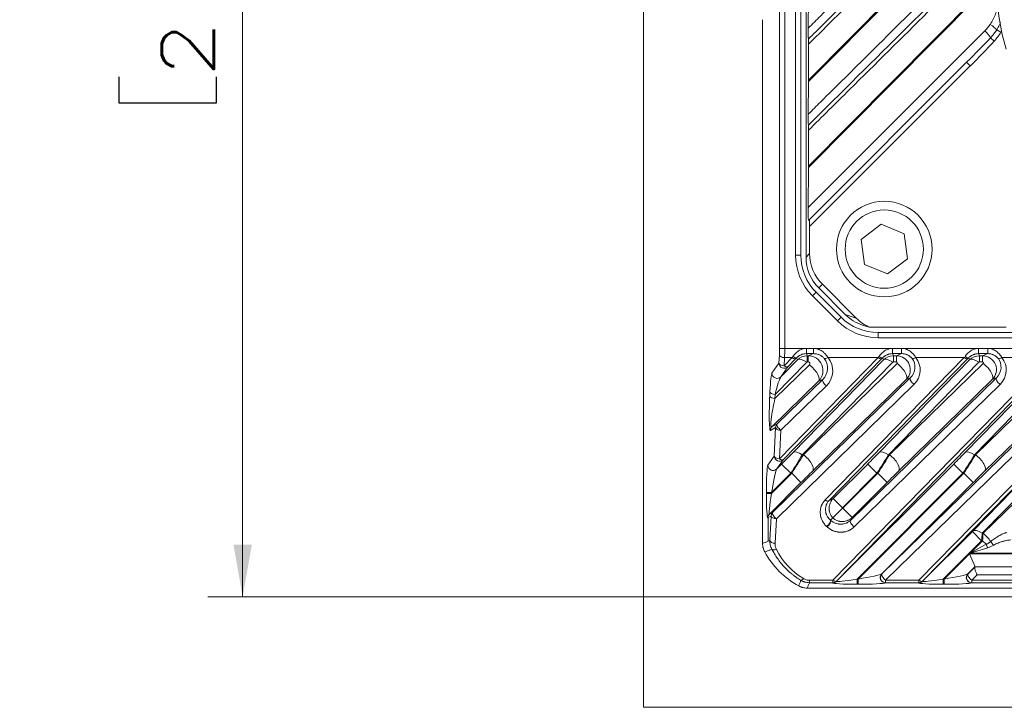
# Model space of a CAD drawing. Header units: millimetres. Extents: x 4 to 837, y 5 to 589.
# Tile 106 of 164: x 596 to 653, y 242 to 281. Entities that reach past the tile are written whole.
import ezdxf

# ---------------------------------------------------------------- set-up
doc = ezdxf.new("R2010")
doc.units = ezdxf.units.MM
doc.layers.add('1', color=7, linetype='Continuous', true_color=0xffffff)
doc.styles.add('ideas_simplex', font='simplex.shx')
doc.dimstyles.get("Standard").update_dxf_attribs({"dimtxt": 0.18, "dimasz": 0.18, "dimexe": 0.18, "dimexo": 0.0625, "dimgap": 0.09, "dimtad": 0, "dimtih": 1, "dimtoh": 1, "dimdec": 4, "dimzin": 0, "dimdsep": 46, "dimtxsty": 'Standard', "dimcen": 0.09, "dimadec": 0, "dimazin": 0, "dimtfac": 1, "dimtdec": 4, "dimtofl": 0, "dimtmove": 0, "dimatfit": 3, "dimfxl": 1, "dimtolj": 1, "dimtzin": 0, "dimarcsym": 0})

# ---------------------------------------------------------------- blocks, each defined once
blk = doc.blocks.new('_U11')
at = {"layer": '1', "color": 152, "lineweight": 13}
for p, q in [((686.391509, 321.859267), (606.996155, 321.859267)), ((658.921021, 247.859267), (606.996155, 247.859267))]:
    blk.add_line(p, q, dxfattribs=at)
at = {"layer": '1', "color": 27, "lineweight": 13}
blk.add_line((608.996155, 321.859267), (608.996155, 247.859267), dxfattribs=at)
at = {"layer": '1', "color": 87, "lineweight": 25}
for p, q in [((607.496155, 293.446767), (601.871155, 293.446767)), ((601.871155, 293.446767), (601.871155, 291.946767)), ((607.496155, 291.946767), (607.496155, 293.446767)), ((601.871155, 277.771767), (601.871155, 276.271767)), ((607.496155, 276.271767), (607.496155, 277.771767)), ((601.871155, 276.271767), (607.496155, 276.271767))]:
    blk.add_line(p, q, dxfattribs=at)
at = {"layer": '1', "color": 27, "lineweight": 18}
for points in [[(608.996155, 321.859267), (609.525136, 318.859269), (608.467174, 318.859265)], [(608.996155, 247.859267), (608.467174, 250.859265), (609.525136, 250.859269)]]:
    blk.add_solid(points, dxfattribs=at)
at = {"layer": '1', "color": 87, "linetype": 'Continuous', "lineweight": 25, "char_height": 3, "attachment_point": 7, "rotation": 90, "line_spacing_factor": 1.204819, "style": 'ideas_simplex'}
for s, insert in [('\\W1.2715;2.913', (607.342655, 277.719267)), ('\\W1.1250;74', (600.030155, 282.174267))]:
    blk.add_mtext(s, dxfattribs=dict(at, insert=insert))

msp = doc.modelspace()

# ---------------------------------------------------------------- linework, layer by layer
at = {"layer": '1', "color": 251, "linetype": 'Continuous', "lineweight": 18}
for q in [(632.039, 380.215), (745.744, 241.504)]:
    msp.add_line((632.039, 241.504), q, dxfattribs=at)
at = {"layer": '1', "color": 9, "linetype": 'Continuous', "lineweight": 18}
for p, q in [((641.392, 267.393), (641.392, 354.326)), ((641.522, 280.566), (641.531, 282.45)), ((641.531, 279.643), (641.531, 277.584)), ((641.591, 269.569), (650.628, 278.606)), ((641.522, 275.617), (641.531, 277.5)), ((641.531, 274.693), (641.531, 272.634)), ((641.52, 270.257), (641.531, 272.55)), ((641.591, 269.569), (641.535, 269.513)), ((641.601, 269.155), (641.601, 267.602)), ((643.649, 264.099), (642.123, 265.626)), ((642.333, 265.835), (644.278, 263.89)), ((644.637, 263.489), (645.027, 263.359)), ((645.027, 263.359), (645.058, 263.359)), ((645.058, 263.359), (652.892, 263.359))]:
    msp.add_line(p, q, dxfattribs=at)
at = {"layer": '1', "color": 143, "linetype": 'Continuous', "lineweight": 13}
for p, q in [((639.869, 262.148), (639.869, 302.202)), ((640.168, 302.202), (640.168, 262.148)), ((640.792, 267.502), (640.792, 302.202)), ((641.092, 267.502), (640.792, 267.502)), ((641.97, 265.381), (641.758, 265.168)), ((643.201, 263.726), (641.758, 265.168)), ((643.413, 263.938), (643.201, 263.726)), ((645.534, 263.059), (645.534, 262.759)), ((681.565, 262.759), (645.534, 262.759)), ((639.836, 261.306), (639.86, 261.775)), ((639.861, 255.798), (645.543, 261.615)), ((640.168, 262.148), (639.869, 262.148)), ((640.159, 261.615), (640.135, 261.146)), ((640.135, 261.146), (640.593, 261.615)), ((640.593, 261.615), (640.159, 261.615)), ((640.168, 262.148), (681.606, 262.148)), ((640.901, 261.487), (640.85, 261.609)), ((641.415, 262.144), (641.821, 262.144)), ((641.415, 261.845), (641.415, 262.144)), ((641.415, 261.845), (641.466, 261.722)), ((641.821, 261.845), (641.415, 261.845)), ((641.466, 261.722), (641.522, 261.722)), ((641.466, 261.722), (641.466, 261.372)), ((641.522, 261.722), (641.821, 261.845)), ((641.522, 261.722), (641.522, 261.372)), ((641.821, 261.845), (641.821, 262.144)), ((642.497, 253.428), (650.493, 261.615)), ((645.543, 261.615), (642.657, 261.615)), ((645.85, 261.487), (645.8, 261.609)), ((646.365, 262.144), (646.891, 262.144)), ((646.365, 261.845), (646.365, 262.144)), ((646.365, 261.845), (646.416, 261.722)), ((646.891, 261.845), (646.365, 261.845)), ((646.416, 261.722), (646.593, 261.722)), ((646.416, 261.722), (646.416, 261.372)), ((646.593, 261.722), (646.891, 261.845)), ((646.593, 261.722), (646.593, 261.372)), ((646.891, 261.845), (646.891, 262.144)), ((650.493, 261.615), (647.706, 261.615)), ((650.8, 261.487), (650.75, 261.609)), ((651.314, 262.144), (651.841, 262.144)), ((651.314, 262.144), (651.314, 261.845)), ((651.314, 261.845), (651.366, 261.722)), ((651.841, 261.845), (651.314, 261.845)), ((651.366, 261.722), (651.543, 261.722)), ((651.366, 261.722), (651.366, 261.372)), ((651.543, 261.722), (651.841, 261.845)), ((651.543, 261.722), (651.543, 261.372)), ((651.841, 262.144), (651.841, 261.845)), ((655.663, 261.615), (652.656, 261.615)), ((639.435, 260.721), (639.836, 261.306)), ((639.607, 259.264), (641.586, 261.198)), ((641.431, 261.357), (639.619, 259.501)), ((639.946, 260.509), (640.901, 261.487)), ((640.347, 261.094), (639.946, 260.509)), ((645.755, 261.563), (640.073, 255.745)), ((640.805, 261.563), (640.347, 261.094)), ((640.646, 256.158), (645.85, 261.487)), ((646.381, 261.357), (641.176, 256.028)), ((641.245, 256.028), (646.625, 261.285)), ((641.522, 261.372), (641.466, 261.372)), ((645.596, 256.158), (650.8, 261.487)), ((651.33, 261.357), (646.126, 256.028)), ((646.195, 256.028), (651.575, 261.285)), ((646.593, 261.372), (646.416, 261.372)), ((651.543, 261.372), (651.366, 261.372)), ((642.938, 248.811), (654.848, 261.006)), ((655.06, 260.954), (643.15, 248.759)), ((650.546, 256.158), (655.11, 260.832)), ((655.64, 260.702), (651.076, 256.028)), ((642.116, 260.268), (639.429, 257.642)), ((639.472, 252.716), (647.389, 260.452)), ((647.601, 260.08), (639.685, 252.344)), ((639.733, 257.808), (642.35, 260.365)), ((642.562, 259.993), (639.945, 257.436)), ((647.155, 260.355), (641.775, 255.098)), ((642.35, 260.365), (642.116, 260.268)), ((643.95, 252.255), (652.338, 260.452)), ((652.551, 260.08), (644.163, 251.883)), ((652.105, 260.355), (646.725, 255.098)), ((647.389, 260.452), (647.155, 260.355)), ((651.145, 256.028), (655.281, 260.07)), ((652.338, 260.452), (652.105, 260.355)), ((639.307, 259.423), (639.32, 259.661)), ((639.619, 259.501), (639.607, 259.264)), ((645.757, 249.183), (655.85, 259.046)), ((655.811, 259.14), (651.675, 255.098)), ((656.062, 258.674), (645.969, 248.811)), ((639.429, 257.642), (639.733, 257.808)), ((639.646, 257.596), (639.342, 257.43)), ((639.562, 255.958), (639.646, 257.596)), ((639.945, 257.436), (639.861, 255.798)), ((647.887, 248.811), (656.322, 257.447)), ((656.534, 257.395), (648.099, 248.759)), ((650.988, 251.644), (656.555, 257.344)), ((657.085, 257.214), (651.518, 251.514)), ((651.573, 251.514), (656.736, 256.558)), ((639.196, 255.424), (639.562, 255.958)), ((641.176, 256.028), (641.245, 256.028)), ((646.126, 256.028), (646.195, 256.028)), ((651.076, 256.028), (651.145, 256.028)), ((640.073, 255.745), (639.707, 255.212)), ((639.707, 255.212), (639.987, 255.492)), ((639.987, 255.492), (640.517, 254.962)), ((642.951, 253.507), (644.937, 255.492)), ((643.145, 248.751), (649.886, 255.492)), ((645.467, 254.962), (644.937, 255.492)), ((649.886, 255.492), (650.417, 254.962)), ((640.517, 254.962), (639.412, 253.857)), ((639.412, 253.802), (640.572, 254.962)), ((640.572, 254.962), (640.517, 254.962)), ((641.102, 254.432), (640.572, 254.962)), ((645.467, 254.962), (643.481, 252.976)), ((643.509, 252.949), (645.522, 254.962)), ((650.417, 254.962), (644.334, 248.88)), ((644.389, 248.88), (650.471, 254.962)), ((645.522, 254.962), (645.467, 254.962)), ((646.052, 254.432), (645.522, 254.962)), ((650.471, 254.962), (650.417, 254.962)), ((651.001, 254.432), (650.471, 254.962)), ((641.102, 254.432), (639.283, 252.613)), ((646.052, 254.432), (644.039, 252.419)), ((651.001, 254.432), (645.745, 249.175)), ((639.113, 253.802), (639.113, 253.857)), ((639.412, 253.857), (639.113, 253.857)), ((639.412, 253.802), (639.113, 253.802)), ((639.412, 253.857), (639.412, 253.802)), ((643.481, 252.976), (642.951, 253.507)), ((639.283, 252.613), (639.472, 252.716)), ((644.039, 252.419), (643.509, 252.949)), ((639.217, 252.412), (639.196, 252.401)), ((639.385, 252.504), (639.217, 252.412)), ((639.217, 251.057), (639.217, 252.412)), ((639.313, 251.098), (639.385, 252.504)), ((639.685, 252.344), (639.612, 250.938)), ((648.095, 248.751), (650.961, 251.617)), ((650.961, 251.617), (651.492, 251.087)), ((651.518, 251.514), (651.573, 251.514)), ((651.492, 251.087), (649.284, 248.88)), ((650.838, 250.379), (651.546, 251.087)), ((650.838, 250.379), (651.756, 250.878)), ((651.546, 251.087), (651.492, 251.087)), ((651.756, 250.878), (651.546, 251.087)), ((649.339, 248.88), (650.799, 250.34)), ((650.799, 250.34), (659.003, 250.34)), ((651.84, 250.675), (650.838, 250.379)), ((659, 250.379), (650.838, 250.379)), ((645.745, 249.175), (645.757, 249.183)), ((651.11, 249.59), (650.694, 249.175)), ((650.694, 249.175), (650.707, 249.183)), ((659.275, 249.59), (651.11, 249.59)), ((651.113, 249.582), (658.066, 249.582)), ((641.585, 248.811), (641.585, 248.672)), ((641.585, 248.811), (642.938, 248.811)), ((642.938, 248.672), (641.585, 248.672)), ((642.933, 248.664), (642.938, 248.672)), ((642.938, 248.811), (642.938, 248.672)), ((643.15, 248.759), (643.145, 248.751)), ((644.334, 248.88), (644.389, 248.88)), ((644.334, 248.88), (644.334, 248.581)), ((644.389, 248.581), (644.334, 248.581)), ((644.389, 248.88), (644.389, 248.581)), ((645.969, 248.672), (645.957, 248.664)), ((645.969, 248.811), (645.969, 248.672)), ((645.969, 248.811), (647.887, 248.811)), ((647.887, 248.672), (645.969, 248.672)), ((647.883, 248.664), (647.887, 248.672)), ((647.887, 248.811), (647.887, 248.672)), ((648.099, 248.759), (648.095, 248.751)), ((649.284, 248.88), (649.339, 248.88)), ((649.284, 248.88), (649.284, 248.581)), ((649.339, 248.581), (649.284, 248.581)), ((649.339, 248.88), (649.339, 248.581)), ((650.919, 248.672), (650.906, 248.664)), ((651.237, 249.122), (650.919, 248.811)), ((650.919, 248.811), (658.075, 248.811)), ((650.919, 248.811), (650.919, 248.672)), ((658.075, 248.672), (650.919, 248.672)), ((658.066, 249.122), (651.237, 249.122))]:
    msp.add_line(p, q, dxfattribs=at)
at = {"layer": '1', "color": 143, "linetype": 'Continuous', "lineweight": 18}
for p, q in [((641.092, 302.202), (641.092, 267.502)), ((641.97, 265.381), (643.413, 263.938)), ((645.534, 263.059), (681.171, 263.059)), ((650.705, 261.563), (642.709, 253.376)), ((650.799, 250.34), (651.11, 249.59)), ((650.707, 249.183), (651.109, 249.576)), ((651.113, 249.582), (651.11, 249.59)), ((658.922, 248.359), (641.454, 248.359))]:
    msp.add_line(p, q, dxfattribs=at)
at = {"layer": '1', "color": 9, "linetype": 'Continuous', "lineweight": 13}
for p, q in [((641.531, 272.634), (652.251, 283.447)), ((641.531, 277.584), (647.323, 283.426)), ((641.531, 272.55), (652.293, 283.406)), ((647.364, 283.384), (641.531, 277.5)), ((641.52, 270.257), (651.673, 280.41)), ((652.359, 280.476), (652.597, 280.333)), ((652.005, 280.017), (652.215, 279.823)), ((650.628, 278.606), (650.84, 278.394)), ((650.84, 278.394), (641.601, 269.155)), ((641.392, 267.393), (641.601, 267.602)), ((642.333, 265.835), (642.123, 265.626)), ((643.649, 264.099), (644.278, 263.89))]:
    msp.add_line(p, q, dxfattribs=at)
at = {"layer": '1', "color": 27, "linetype": 'Continuous', "lineweight": 18}
for p, q in [((645.704, 269.29), (644.558, 268.412)), ((647.037, 268.737), (645.704, 269.29)), ((644.558, 268.412), (644.746, 266.981)), ((647.225, 267.306), (647.037, 268.737)), ((646.079, 266.428), (647.225, 267.306)), ((644.746, 266.981), (646.079, 266.428))]:
    msp.add_line(p, q, dxfattribs=at)
msp.add_circle((645.892, 267.859), 2.75, dxfattribs=at)
at = {"layer": '1', "color": 27, "linetype": 'Continuous', "lineweight": 13}
msp.add_circle((645.892, 267.859), 2.25, dxfattribs=at)
at = {"layer": '1', "color": 143, "linetype": 'Continuous', "lineweight": 13}
for centre, start, end in [((644.092, 267.502), 180, 225), ((645.534, 266.059), 225, 270)]:
    msp.add_arc(centre, 3.3, start, end, dxfattribs=at)
at = {"layer": '1', "color": 143, "linetype": 'Continuous', "lineweight": 18}
for centre, radius, start, end in [((644.092, 267.502), 3, 180, 225), ((645.534, 266.059), 3, 225, 270), ((643.392, 252.859), 5, 208.9415, 241.0585)]:
    msp.add_arc(centre, radius, start, end, dxfattribs=at)
at = {"layer": '1', "color": 9, "linetype": 'Continuous', "lineweight": 18}
for centre, major_axis, ratio, start_param, end_param in [((662.559, 281.967), (-4.969, 9.694), 0.915268, 1.060314, 1.377878), ((641.52, 277.52), (-0.002, -0.428), 0.024757, 1.522747, 1.719583), ((641.52, 272.571), (-0.002, -0.428), 0.024757, 1.522747, 1.719583), ((641.537, 270.222), (-0.003, -0.71), 0.024865, 4.663698, 6.308229), ((641.591, 269.144), (0, -0.424), 0.024678, 1.595499, 3.166295), ((643.893, 267.396), (1.77, 1.77), 0.998783, 2.356803, 3.141593), ((644.103, 267.605), (1.77, 1.77), 0.998783, 2.356803, 3.141593), ((645.428, 265.861), (2.386, -0.795), 0.993958, 4.246313, 4.712379), ((646.057, 265.651), (2.386, -0.795), 0.993958, 4.246313, 4.623761)]:
    msp.add_ellipse(centre, major_axis=major_axis, ratio=ratio, start_param=start_param, end_param=end_param, dxfattribs=at)
at = {"layer": '1', "color": 9, "linetype": 'Continuous', "lineweight": 13}
for centre, major_axis, ratio, start_param, end_param in [((649.911, 282.184), (-1.326, -2.143), 0.99181, 1.337553, 1.529426), ((651.655, 280.341), (0.354, -0.354), 0.12288, 0.309477, 1.644532), ((651.963, 280.713), (-0.414, 0.28), 0.134435, 3.536116, 4.761558), ((650.275, 278.96), (-4.577, -4.577), 0.077238, 1.570796, 1.880273), ((650.275, 278.96), (4.604, 4.604), 0.12288, 4.712389, 5.021866)]:
    msp.add_ellipse(centre, major_axis=major_axis, ratio=ratio, start_param=start_param, end_param=end_param, dxfattribs=at)
at = {"layer": '1', "color": 143, "linetype": 'Continuous', "lineweight": 13}
for centre, major_axis, ratio, start_param, end_param in [((639.812, 262.148), (0, -0.7), 0.081301, 1.008616, 1.570796), ((640.159, 261.775), (0.3, -0.015), 0.532532, 3.237477, 4.739658), ((640.111, 262.148), (0, -1), 0.056911, 1.008616, 1.570796), ((640.988, 262.148), (-0.7, -1), 0.017395, 5.210878, 5.28675), ((640.593, 261.775), (0.215, -0.21), 0.410893, 5.094022, 6.254469), ((640.638, 261.821), (0.214, -0.21), 0.353168, 5.045722, 6.255202), ((641.2, 261.936), (-0.7, -0.7), 0.01851, 5.217217, 5.293089), ((641.466, 260.921), (-0.091, 0.795), 0.999179, 6.169152, 6.954266), ((641.518, 260.87), (-0.343, -0.78), 0.995244, 1.198145, 3.552687), ((642.657, 261.775), (-0.226, -0.197), 0.428599, 0.070903, 1.212424), ((641.78, 260.819), (-0.693, -0.964), 0.956601, 1.389775, 2.922213), ((645.938, 262.148), (-0.7, -1), 0.017395, 5.210879, 5.28675), ((645.543, 261.775), (0.215, -0.21), 0.410893, 5.094022, 6.254469), ((645.588, 261.821), (0.214, -0.21), 0.353168, 5.045722, 6.255202), ((646.15, 261.936), (-0.7, -0.7), 0.01851, 5.217218, 5.293089), ((646.416, 260.921), (-0.091, 0.795), 0.999179, 6.169152, 6.954266), ((646.591, 260.921), (-0.164, -0.784), 0.997285, 0.991828, 3.34637), ((647.706, 261.775), (-0.23, -0.193), 0.434741, 0.07164, 1.221243), ((646.853, 260.87), (-0.663, -0.922), 0.956601, 1.389775, 2.902578), ((650.888, 262.148), (-0.7, -1), 0.017395, 5.21088, 5.286751), ((650.493, 261.775), (0.215, -0.21), 0.410893, 5.094022, 6.254469), ((650.538, 261.821), (0.214, -0.21), 0.353168, 5.045722, 6.255202), ((651.1, 261.936), (-0.7, -0.7), 0.01851, 5.217218, 5.293089), ((651.366, 260.921), (-0.091, 0.795), 0.999179, 6.169152, 6.954266), ((651.541, 260.921), (-0.164, -0.784), 0.997285, 0.991828, 3.34637), ((652.656, 261.775), (0.23, 0.193), 0.434741, 3.213233, 4.362835), ((651.803, 260.87), (-0.663, -0.922), 0.956601, 1.389775, 2.902578), ((640.135, 261.306), (0.247, -0.17), 0.98985, 3.748344, 6.09793), ((640.135, 261.306), (0.3, -0.015), 0.532532, 3.237477, 4.739658), ((640.135, 261.306), (-0.215, 0.21), 0.410893, 1.952429, 3.112876), ((641.431, 260.957), (0.537, -0.524), 0.410893, 1.952429, 3.112876), ((641.466, 261.321), (-0.0102, 0.0499), 0.981792, 6.084484, 6.869598), ((641.518, 261.27), (-0.0603, -0.0838), 0.956601, 1.389775, 3.744317), ((641.586, 260.798), (-0.524, 0.536), 0.402972, 3.170199, 5.103517), ((641.78, 260.979), (-0.525, -0.716), 0.94162, 1.392394, 2.924831), ((646.381, 260.957), (0.537, -0.524), 0.410893, 1.952429, 3.112876), ((646.416, 261.321), (-0.0102, 0.0499), 0.981792, 6.084484, 6.869598), ((646.591, 261.321), (-0.0301, -0.0419), 0.956601, 1.389775, 3.744317), ((646.625, 260.885), (-0.524, 0.536), 0.402972, 3.170199, 5.103517), ((646.853, 261.03), (-0.495, -0.674), 0.940695, 1.392453, 2.905255), ((651.33, 260.957), (-0.537, 0.524), 0.410893, 5.094022, 6.254469), ((651.366, 261.321), (-0.0102, 0.0499), 0.981792, 6.084484, 6.869598), ((651.541, 261.321), (-0.0301, -0.0419), 0.956601, 1.389775, 3.744317), ((651.575, 260.885), (-0.524, 0.536), 0.402972, 3.170199, 5.103517), ((651.803, 261.03), (-0.495, -0.674), 0.940695, 1.392453, 2.905255), ((639.396, 259.18), (-0.048, -1.549), 0.06186, 3.237612, 4.398059), ((639.734, 260.721), (0.247, -0.17), 0.98985, 3.748344, 6.09793), ((639.695, 259.18), (-0.283, -1.349), 0.104536, 3.333054, 4.493501), ((642.562, 260.153), (-0.21, 0.215), 0.402972, 0.028606, 1.961924), ((647.601, 260.24), (-0.21, 0.215), 0.402972, 0.028606, 1.961924), ((652.551, 260.24), (0.21, -0.215), 0.402972, 3.170199, 5.103517), ((639.384, 258.938), (-0.045, -1.509), 0.063255, 4.386779, 6.320097), ((639.607, 259.423), (0.3, -0.015), 0.532532, 3.237477, 4.739658), ((639.619, 259.661), (0.3, -0.015), 0.532532, 3.237477, 4.739658), ((639.683, 258.938), (-0.275, -1.304), 0.109108, 4.483099, 6.416417), ((639.641, 257.43), (-0.143, 0.263), 0.995743, 0.287947, 1.073975), ((639.945, 257.596), (-0.143, 0.263), 0.995743, 0.287947, 1.073975), ((639.945, 257.596), (-0.21, 0.215), 0.402972, 0.028606, 1.961924), ((639.945, 257.596), (0.3, -0.015), 0.532532, 3.237477, 4.739658), ((639.861, 255.958), (0.3, -0.015), 0.532532, 3.237477, 4.739658), ((639.861, 255.958), (0.247, -0.17), 0.98985, 3.748344, 6.09793), ((639.941, 255.492), (-1.251, -1.25), 0.01851, 1.589317, 2.151497), ((640.471, 254.962), (-1.25, -2), 0.016642, 1.581201, 2.143381), ((640.618, 254.962), (-1.25, -2), 0.016642, 4.160614, 4.722794), ((641.176, 255.628), (0.537, -0.524), 0.410893, 1.952429, 3.112876), ((641.245, 255.628), (-0.524, 0.536), 0.402972, 3.170199, 5.103517), ((644.89, 255.492), (-1.251, -1.25), 0.01851, 1.589317, 2.151497), ((645.42, 254.962), (-1.25, -2), 0.016642, 1.581201, 2.143381), ((645.568, 254.962), (-1.25, -2), 0.016642, 4.160614, 4.722794), ((646.126, 255.628), (-0.537, 0.524), 0.410893, 5.094022, 6.254469), ((646.195, 255.628), (-0.524, 0.536), 0.402972, 3.170199, 5.103517), ((649.84, 255.492), (-1.251, -1.25), 0.01851, 1.589317, 2.151497), ((650.37, 254.962), (-1.25, -2), 0.016642, 1.581201, 2.143381), ((650.518, 254.962), (-1.25, -2), 0.016642, 4.160614, 4.722794), ((651.076, 255.628), (0.537, -0.524), 0.410893, 1.952429, 3.112876), ((651.145, 255.628), (-0.524, 0.536), 0.402972, 3.170199, 5.103517), ((639.198, 253.942), (-0.005, -1.487), 0.057298, 3.225387, 4.770003), ((639.495, 255.424), (0.247, -0.17), 0.98985, 3.748344, 6.09793), ((639.861, 255.958), (-0.215, 0.21), 0.410893, 1.952429, 3.112876), ((639.497, 253.942), (-0.218, -1.276), 0.054067, 3.243982, 4.788599), ((641.148, 254.432), (-1.251, -1.25), 0.01851, 4.168729, 4.730909), ((646.098, 254.432), (-1.251, -1.25), 0.01851, 4.168729, 4.730909), ((651.048, 254.432), (-1.251, -1.25), 0.01851, 4.168729, 4.730909), ((639.198, 253.887), (-0.005, -1.487), 0.057298, 4.770003, 6.31462), ((639.497, 253.887), (-0.218, -1.276), 0.054067, 4.788599, 6.333215), ((642.497, 253.588), (0.215, -0.21), 0.410893, 5.094022, 6.254469), ((639.495, 252.401), (-0.143, 0.263), 0.995743, 0.287947, 1.073975), ((639.685, 252.504), (-0.143, 0.263), 0.995743, 0.287947, 1.073975), ((639.685, 252.504), (-0.21, 0.215), 0.402972, 0.028606, 1.961924), ((639.685, 252.504), (0.3, -0.015), 0.532532, 3.237477, 4.739658), ((642.578, 252.067), (0.202, 0.222), 0.39073, 4.307545, 6.188361), ((642.6, 252.047), (0.206, 0.218), 0.396854, 4.314268, 6.188089), ((644.163, 252.043), (0.21, -0.215), 0.402972, 3.170199, 5.103517), ((641.391, 250.602), (-0.004, -1.765), 0.998479, 2.388215, 2.405285), ((650.96, 251.617), (-0.05, -0.05), 0.01851, 1.589317, 2.151497), ((651.518, 251.114), (0.537, -0.524), 0.410893, 1.952429, 3.112876), ((651.49, 251.087), (-0.05, -0.8), 0.002306, 1.57094, 2.133121), ((651.548, 251.087), (-0.05, -0.8), 0.002306, 4.150353, 4.712533), ((651.573, 251.114), (-0.524, 0.536), 0.402972, 4.213097, 5.103517), ((639.612, 251.098), (0.3, -0.015), 0.532532, 3.237477, 4.739658), ((651.84, 250.794), (-0.115, 0.277), 0.162521, 1.196893, 1.9447), ((652.19, 251.014), (-0.192, 0.231), 0.43732, 1.104968, 2.054453), ((639.686, 250.745), (0.268, 0.136), 0.489828, 3.24173, 4.468862), ((643.392, 252.47), (0, -4.162), 0.99848, 5.182423, 5.739837), ((644.475, 248.965), (-1.276, -0.218), 0.054067, 1.494586, 3.039203), ((645.957, 248.963), (-0.17, 0.247), 0.98985, 0.185255, 2.534841), ((645.969, 248.971), (-0.17, 0.247), 0.98985, 0.185255, 2.534841), ((645.969, 248.971), (-0.21, 0.215), 0.402972, 0.028606, 1.961924), ((649.424, 248.965), (-1.276, -0.218), 0.054067, 1.494586, 3.039203), ((650.906, 248.963), (-0.17, 0.247), 0.98985, 0.185255, 2.534841), ((650.919, 248.971), (-0.17, 0.247), 0.98985, 0.185255, 2.534841), ((650.919, 248.971), (-0.21, 0.215), 0.402972, 0.028606, 1.961924), ((641.243, 249.067), (0.155, 0.257), 0.310007, 3.233394, 4.238803), ((644.42, 248.666), (-1.487, -0.005), 0.057298, 6.251751, 7.796367), ((642.933, 248.963), (0.263, -0.143), 0.995743, 5.20921, 5.995239), ((642.938, 248.971), (-0.215, 0.21), 0.410893, 1.952429, 3.112876), ((642.938, 248.971), (0.263, -0.143), 0.995743, 5.20921, 5.995239), ((644.42, 248.965), (-1.276, -0.218), 0.054067, 6.233155, 7.777772), ((644.475, 248.666), (-1.487, -0.005), 0.057298, 1.513182, 3.057798), ((649.369, 248.666), (-1.487, -0.005), 0.057298, 6.251751, 7.796367), ((647.883, 248.963), (0.263, -0.143), 0.995743, 5.20921, 5.995239), ((647.887, 248.971), (-0.215, 0.21), 0.410893, 1.952429, 3.112876), ((647.887, 248.971), (0.263, -0.143), 0.995743, 5.20921, 5.995239), ((649.369, 248.965), (-1.276, -0.218), 0.054067, 6.233155, 7.777772), ((649.424, 248.666), (-1.487, -0.005), 0.057298, 1.513182, 3.057798)]:
    msp.add_ellipse(centre, major_axis=major_axis, ratio=ratio, start_param=start_param, end_param=end_param, dxfattribs=at)
at = {"layer": '1', "color": 143, "linetype": 'Continuous', "lineweight": 18}
for centre, major_axis, ratio, start_param, end_param in [((651.237, 249.282), (-0.122, 0.299), 0.210406, 0.114132, 2.04745), ((650.813, 249.282), (-0.3, -0.3), 0.01851, 2.960455, 3.133933)]:
    msp.add_ellipse(centre, major_axis=major_axis, ratio=ratio, start_param=start_param, end_param=end_param, dxfattribs=at)
at = {"layer": '1', "color": 9, "linetype": 'Continuous', "lineweight": 13}
for points, knots in [([(641.522, 280.566), (641.756, 280.799), (641.991, 281.032), (643.165, 282.198), (644.105, 283.13), (645.219, 284.236), (645.394, 284.41), (645.57, 284.584)], [0, 0, 0, 0, 0.17401, 0.17401, 0.870051, 0.870051, 1, 1, 1, 1]), ([(641.527, 279.937), (641.668, 280.076), (641.809, 280.216), (642.514, 280.915), (643.078, 281.474), (644.385, 282.769), (645.128, 283.505), (645.871, 284.241)], [0, 0, 0, 0, 0.097362, 0.097362, 0.486808, 0.486808, 1, 1, 1, 1]), ([(646.01, 284.077), (645.634, 283.705), (645.258, 283.333), (643.765, 281.854), (642.648, 280.749), (641.531, 279.643)], [0, 0, 0, 0, 0.251874, 0.251874, 1, 1, 1, 1]), ([(641.522, 275.617), (641.756, 275.85), (641.991, 276.083), (643.165, 277.248), (644.105, 278.18), (646.393, 280.451), (647.741, 281.789), (649.09, 283.128)], [0, 0, 0, 0, 0.093073, 0.093073, 0.465363, 0.465363, 1, 1, 1, 1]), ([(641.527, 274.987), (641.668, 275.127), (641.809, 275.266), (642.514, 275.965), (643.078, 276.524), (645.559, 278.983), (647.476, 280.882), (649.394, 282.782)], [0, 0, 0, 0, 0.053763, 0.053763, 0.268815, 0.268815, 1, 1, 1, 1]), ([(649.534, 282.617), (649.158, 282.244), (648.782, 281.872), (646.901, 280.01), (645.397, 278.521), (643.106, 276.252), (642.318, 275.472), (641.531, 274.693)], [0, 0, 0, 0, 0.14097, 0.14097, 0.704852, 0.704852, 1, 1, 1, 1]), ([(651.98, 280.782), (652.045, 280.878), (652.102, 280.976), (652.206, 281.178), (652.251, 281.282), (652.31, 281.443), (652.328, 281.497), (652.361, 281.606), (652.375, 281.662), (652.415, 281.829), (652.434, 281.942), (652.453, 282.104), (652.457, 282.153), (652.46, 282.203)], [0, 0, 0, 0, 0.225346, 0.225346, 0.450692, 0.450692, 0.563364, 0.563364, 0.676037, 0.676037, 0.901383, 0.901383, 1, 1, 1, 1]), ([(652.359, 280.476), (652.417, 280.567), (652.493, 280.706), (652.559, 280.85), (652.578, 280.897)], [0, 0, 0, 0, 0.681228, 1, 1, 1, 1])]:
    msp.add_open_spline(points, degree=3, knots=knots, dxfattribs=at)
at = {"layer": '1', "color": 143, "linetype": 'Continuous', "lineweight": 18}
msp.add_open_spline([(638.892, 250.922), (638.892, 281.053)], degree=1, dxfattribs=at)
at = {"layer": '1', "color": 9, "linetype": 'Continuous', "lineweight": 18}
for points, knots in [([(641.527, 279.937), (641.527, 279.947), (641.527, 279.957), (641.526, 279.979), (641.526, 279.99), (641.525, 280.024), (641.524, 280.049), (641.524, 280.099), (641.523, 280.125), (641.523, 280.178), (641.522, 280.205), (641.522, 280.245), (641.522, 280.259), (641.522, 280.287), (641.522, 280.301), (641.521, 280.343), (641.521, 280.371), (641.521, 280.455), (641.521, 280.511), (641.522, 280.566)], [0, 0, 0, 0, 0.0625, 0.0625, 0.125, 0.125, 0.25, 0.25, 0.375, 0.375, 0.5, 0.5, 0.5625, 0.5625, 0.625, 0.625, 0.75, 0.75, 1, 1, 1, 1]), ([(641.531, 279.643), (641.531, 279.669), (641.531, 279.696), (641.531, 279.748), (641.531, 279.774), (641.53, 279.812), (641.53, 279.825), (641.53, 279.849), (641.529, 279.861), (641.529, 279.884), (641.529, 279.896), (641.528, 279.917), (641.528, 279.927), (641.527, 279.937)], [0, 0, 0, 0, 0.25, 0.25, 0.5, 0.5, 0.625, 0.625, 0.75, 0.75, 0.875, 0.875, 1, 1, 1, 1]), ([(641.527, 274.987), (641.527, 274.997), (641.527, 275.007), (641.526, 275.029), (641.526, 275.04), (641.525, 275.075), (641.524, 275.099), (641.524, 275.149), (641.523, 275.175), (641.523, 275.228), (641.522, 275.255), (641.522, 275.296), (641.522, 275.309), (641.522, 275.337), (641.522, 275.351), (641.521, 275.393), (641.521, 275.421), (641.521, 275.505), (641.521, 275.561), (641.522, 275.617)], [0, 0, 0, 0, 0.0625, 0.0625, 0.125, 0.125, 0.25, 0.25, 0.375, 0.375, 0.5, 0.5, 0.5625, 0.5625, 0.625, 0.625, 0.75, 0.75, 1, 1, 1, 1]), ([(641.531, 274.693), (641.531, 274.72), (641.531, 274.746), (641.531, 274.799), (641.531, 274.824), (641.53, 274.863), (641.53, 274.875), (641.53, 274.9), (641.529, 274.912), (641.529, 274.935), (641.529, 274.946), (641.528, 274.967), (641.528, 274.978), (641.527, 274.987)], [0, 0, 0, 0, 0.25, 0.25, 0.5, 0.5, 0.625, 0.625, 0.75, 0.75, 0.875, 0.875, 1, 1, 1, 1])]:
    msp.add_open_spline(points, degree=3, knots=knots, dxfattribs=at)
at = {"layer": '1', "color": 9, "linetype": 'Continuous', "lineweight": 13}
for points in [[(652.005, 280.017), (652.072, 280.088), (652.198, 280.234), (652.308, 280.393), (652.359, 280.476)], [(652.597, 280.333), (652.543, 280.241), (652.424, 280.065), (652.288, 279.901), (652.215, 279.823)]]:
    msp.add_open_spline(points, degree=3, dxfattribs=at)
at = {"layer": '1', "color": 143, "linetype": 'Continuous', "lineweight": 13}
for points, knots in [([(640.638, 261.681), (640.659, 261.711), (640.681, 261.741), (640.729, 261.8), (640.755, 261.829), (640.837, 261.912), (640.897, 261.962), (640.998, 262.027), (641.033, 262.047), (641.105, 262.081), (641.142, 262.096), (641.217, 262.119), (641.256, 262.128), (641.315, 262.138), (641.335, 262.14), (641.375, 262.143), (641.395, 262.144), (641.415, 262.144)], [0, 0, 0, 0, 0.125, 0.125, 0.25, 0.25, 0.5, 0.5, 0.625, 0.625, 0.75, 0.75, 0.875, 0.875, 0.9375, 0.9375, 1, 1, 1, 1]), ([(641.415, 261.845), (641.361, 261.845), (641.308, 261.84), (641.231, 261.824), (641.205, 261.818), (641.167, 261.806), (641.154, 261.801), (641.129, 261.792), (641.116, 261.787), (641.08, 261.772), (641.056, 261.76), (641.021, 261.741), (641.01, 261.735), (640.987, 261.721), (640.976, 261.713), (640.955, 261.699), (640.944, 261.691), (640.924, 261.675), (640.914, 261.667), (640.885, 261.643), (640.867, 261.626), (640.85, 261.609)], [0, 0, 0, 0, 0.25, 0.25, 0.375, 0.375, 0.4375, 0.4375, 0.5, 0.5, 0.625, 0.625, 0.6875, 0.6875, 0.75, 0.75, 0.8125, 0.8125, 0.875, 0.875, 1, 1, 1, 1]), ([(641.821, 262.144), (641.865, 262.144), (641.909, 262.14), (641.996, 262.126), (642.039, 262.115), (642.102, 262.094), (642.123, 262.087), (642.164, 262.069), (642.184, 262.06), (642.243, 262.03), (642.281, 262.008), (642.352, 261.958), (642.386, 261.932), (642.435, 261.888), (642.451, 261.874), (642.482, 261.843), (642.497, 261.827), (642.54, 261.78), (642.566, 261.748), (642.615, 261.682), (642.637, 261.648), (642.657, 261.615)], [0, 0, 0, 0, 0.125, 0.125, 0.25, 0.25, 0.3125, 0.3125, 0.375, 0.375, 0.5, 0.5, 0.625, 0.625, 0.6875, 0.6875, 0.75, 0.75, 0.875, 0.875, 1, 1, 1, 1]), ([(642.438, 261.571), (642.422, 261.59), (642.403, 261.61), (642.364, 261.647), (642.342, 261.665), (642.307, 261.691), (642.295, 261.7), (642.27, 261.716), (642.258, 261.724), (642.22, 261.746), (642.194, 261.76), (642.14, 261.784), (642.112, 261.794), (642.055, 261.813), (642.027, 261.821), (641.969, 261.833), (641.91, 261.842), (641.851, 261.845), (641.821, 261.845)], [0, 0, 0, 0, 0.125, 0.125, 0.25, 0.25, 0.3125, 0.3125, 0.375, 0.375, 0.5, 0.5, 0.625, 0.625, 0.75, 0.75, 0.875, 1, 1, 1, 1]), ([(645.588, 261.681), (645.609, 261.711), (645.631, 261.741), (645.679, 261.8), (645.705, 261.829), (645.787, 261.912), (645.847, 261.962), (645.948, 262.027), (645.982, 262.047), (646.055, 262.081), (646.092, 262.096), (646.167, 262.119), (646.206, 262.128), (646.265, 262.138), (646.285, 262.14), (646.325, 262.143), (646.345, 262.144), (646.365, 262.144)], [0, 0, 0, 0, 0.125, 0.125, 0.25, 0.25, 0.5, 0.5, 0.625, 0.625, 0.75, 0.75, 0.875, 0.875, 0.9375, 0.9375, 1, 1, 1, 1]), ([(646.365, 261.845), (646.311, 261.845), (646.258, 261.84), (646.18, 261.824), (646.155, 261.818), (646.116, 261.806), (646.104, 261.801), (646.078, 261.792), (646.066, 261.787), (646.029, 261.772), (646.006, 261.76), (645.971, 261.741), (645.96, 261.735), (645.937, 261.721), (645.926, 261.713), (645.904, 261.699), (645.894, 261.691), (645.873, 261.675), (645.863, 261.667), (645.835, 261.643), (645.817, 261.626), (645.8, 261.609)], [0, 0, 0, 0, 0.25, 0.25, 0.375, 0.375, 0.4375, 0.4375, 0.5, 0.5, 0.625, 0.625, 0.6875, 0.6875, 0.75, 0.75, 0.8125, 0.8125, 0.875, 0.875, 1, 1, 1, 1]), ([(646.891, 262.144), (646.913, 262.144), (646.935, 262.143), (646.979, 262.139), (647, 262.136), (647.064, 262.126), (647.106, 262.115), (647.167, 262.094), (647.187, 262.086), (647.227, 262.069), (647.247, 262.06), (647.305, 262.029), (647.342, 262.007), (647.412, 261.957), (647.445, 261.93), (647.492, 261.887), (647.507, 261.872), (647.537, 261.842), (647.552, 261.826), (647.593, 261.779), (647.618, 261.747), (647.665, 261.681), (647.686, 261.648), (647.706, 261.615)], [0, 0, 0, 0, 0.0625, 0.0625, 0.125, 0.125, 0.25, 0.25, 0.3125, 0.3125, 0.375, 0.375, 0.5, 0.5, 0.625, 0.625, 0.6875, 0.6875, 0.75, 0.75, 0.875, 0.875, 1, 1, 1, 1]), ([(647.482, 261.575), (647.467, 261.594), (647.45, 261.613), (647.422, 261.64), (647.412, 261.649), (647.392, 261.667), (647.381, 261.676), (647.359, 261.693), (647.347, 261.702), (647.324, 261.717), (647.312, 261.725), (647.276, 261.747), (647.251, 261.76), (647.212, 261.778), (647.199, 261.784), (647.172, 261.795), (647.159, 261.799), (647.118, 261.813), (647.09, 261.821), (647.034, 261.833), (647.006, 261.838), (646.949, 261.844), (646.92, 261.845), (646.891, 261.845)], [0, 0, 0, 0, 0.125, 0.125, 0.1875, 0.1875, 0.25, 0.25, 0.3125, 0.3125, 0.375, 0.375, 0.5, 0.5, 0.5625, 0.5625, 0.625, 0.625, 0.75, 0.75, 0.875, 0.875, 1, 1, 1, 1]), ([(650.538, 261.681), (650.559, 261.711), (650.581, 261.741), (650.629, 261.8), (650.655, 261.829), (650.736, 261.912), (650.797, 261.962), (650.897, 262.027), (650.932, 262.047), (651.004, 262.081), (651.041, 262.096), (651.117, 262.119), (651.155, 262.128), (651.214, 262.138), (651.234, 262.14), (651.274, 262.143), (651.294, 262.144), (651.314, 262.144)], [0, 0, 0, 0, 0.125, 0.125, 0.25, 0.25, 0.5, 0.5, 0.625, 0.625, 0.75, 0.75, 0.875, 0.875, 0.9375, 0.9375, 1, 1, 1, 1]), ([(651.314, 261.845), (651.261, 261.845), (651.208, 261.84), (651.13, 261.824), (651.104, 261.818), (651.066, 261.806), (651.053, 261.801), (651.028, 261.792), (651.016, 261.787), (650.979, 261.772), (650.955, 261.76), (650.921, 261.741), (650.909, 261.735), (650.887, 261.721), (650.876, 261.713), (650.854, 261.699), (650.844, 261.691), (650.823, 261.675), (650.813, 261.667), (650.784, 261.643), (650.766, 261.626), (650.75, 261.609)], [0, 0, 0, 0, 0.25, 0.25, 0.375, 0.375, 0.4375, 0.4375, 0.5, 0.5, 0.625, 0.625, 0.6875, 0.6875, 0.75, 0.75, 0.8125, 0.8125, 0.875, 0.875, 1, 1, 1, 1]), ([(651.841, 262.144), (651.863, 262.144), (651.885, 262.143), (651.928, 262.139), (651.95, 262.136), (652.014, 262.126), (652.055, 262.115), (652.117, 262.094), (652.137, 262.086), (652.177, 262.069), (652.197, 262.06), (652.255, 262.029), (652.292, 262.007), (652.362, 261.957), (652.395, 261.93), (652.442, 261.887), (652.457, 261.872), (652.487, 261.842), (652.501, 261.826), (652.543, 261.779), (652.568, 261.747), (652.615, 261.681), (652.636, 261.648), (652.656, 261.615)], [0, 0, 0, 0, 0.0625, 0.0625, 0.125, 0.125, 0.25, 0.25, 0.3125, 0.3125, 0.375, 0.375, 0.5, 0.5, 0.625, 0.625, 0.6875, 0.6875, 0.75, 0.75, 0.875, 0.875, 1, 1, 1, 1]), ([(652.432, 261.575), (652.417, 261.594), (652.4, 261.613), (652.372, 261.64), (652.362, 261.649), (652.341, 261.667), (652.331, 261.676), (652.309, 261.693), (652.297, 261.702), (652.274, 261.717), (652.262, 261.725), (652.226, 261.747), (652.201, 261.76), (652.162, 261.778), (652.149, 261.784), (652.122, 261.795), (652.109, 261.799), (652.067, 261.813), (652.04, 261.821), (651.984, 261.833), (651.956, 261.838), (651.899, 261.844), (651.87, 261.845), (651.841, 261.845)], [0, 0, 0, 0, 0.125, 0.125, 0.1875, 0.1875, 0.25, 0.25, 0.3125, 0.3125, 0.375, 0.375, 0.5, 0.5, 0.5625, 0.5625, 0.625, 0.625, 0.75, 0.75, 0.875, 0.875, 1, 1, 1, 1]), ([(642.578, 251.907), (642.55, 251.933), (642.524, 251.96), (642.486, 252.001), (642.474, 252.015), (642.451, 252.043), (642.44, 252.058), (642.386, 252.131), (642.349, 252.192), (642.303, 252.287), (642.289, 252.319), (642.271, 252.369), (642.265, 252.385), (642.255, 252.419), (642.25, 252.436), (642.228, 252.52), (642.217, 252.588), (642.21, 252.691), (642.21, 252.725), (642.212, 252.777), (642.213, 252.794), (642.216, 252.829), (642.218, 252.846), (642.23, 252.932), (642.246, 252.999), (642.275, 253.081), (642.282, 253.098), (642.296, 253.131), (642.303, 253.147), (642.326, 253.195), (642.343, 253.226), (642.4, 253.317), (642.444, 253.374), (642.497, 253.428)], [0, 0, 0, 0, 0.0625, 0.0625, 0.09375, 0.09375, 0.125, 0.125, 0.25, 0.25, 0.3125, 0.3125, 0.34375, 0.34375, 0.375, 0.375, 0.5, 0.5, 0.5625, 0.5625, 0.59375, 0.59375, 0.625, 0.625, 0.75, 0.75, 0.78125, 0.78125, 0.8125, 0.8125, 0.875, 0.875, 1, 1, 1, 1]), ([(642.709, 253.376), (642.67, 253.336), (642.637, 253.293), (642.597, 253.226), (642.585, 253.203), (642.569, 253.168), (642.564, 253.156), (642.554, 253.132), (642.55, 253.12), (642.53, 253.061), (642.519, 253.012), (642.512, 252.951), (642.511, 252.939), (642.51, 252.914), (642.509, 252.902), (642.509, 252.865), (642.51, 252.84), (642.516, 252.767), (642.525, 252.719), (642.542, 252.659), (642.546, 252.647), (642.554, 252.624), (642.558, 252.612), (642.572, 252.577), (642.582, 252.553), (642.617, 252.486), (642.644, 252.442), (642.684, 252.389), (642.693, 252.379), (642.71, 252.359), (642.719, 252.348), (642.747, 252.318), (642.767, 252.299), (642.788, 252.281)], [0, 0, 0, 0, 0.125, 0.125, 0.1875, 0.1875, 0.21875, 0.21875, 0.25, 0.25, 0.375, 0.375, 0.40625, 0.40625, 0.4375, 0.4375, 0.5, 0.5, 0.625, 0.625, 0.65625, 0.65625, 0.6875, 0.6875, 0.75, 0.75, 0.875, 0.875, 0.90625, 0.90625, 0.9375, 0.9375, 1, 1, 1, 1]), ([(642.932, 252.399), (642.914, 252.418), (642.898, 252.438), (642.875, 252.469), (642.867, 252.479), (642.852, 252.5), (642.845, 252.511), (642.812, 252.566), (642.789, 252.611), (642.762, 252.682), (642.754, 252.707), (642.744, 252.744), (642.741, 252.756), (642.735, 252.781), (642.733, 252.794), (642.722, 252.856), (642.718, 252.907), (642.72, 252.983), (642.721, 253.009), (642.727, 253.06), (642.731, 253.085), (642.747, 253.159), (642.762, 253.208), (642.792, 253.278), (642.803, 253.301), (642.827, 253.346), (642.84, 253.368), (642.883, 253.431), (642.915, 253.47), (642.951, 253.507)], [0, 0, 0, 0, 0.0625, 0.0625, 0.09375, 0.09375, 0.125, 0.125, 0.25, 0.25, 0.3125, 0.3125, 0.34375, 0.34375, 0.375, 0.375, 0.5, 0.5, 0.5625, 0.5625, 0.625, 0.625, 0.75, 0.75, 0.8125, 0.8125, 0.875, 0.875, 1, 1, 1, 1]), ([(643.481, 252.976), (643.479, 252.974), (643.476, 252.971), (643.472, 252.964), (643.47, 252.961), (643.467, 252.95), (643.466, 252.942), (643.467, 252.935)], [0, 0, 0, 0, 0.25, 0.25, 0.5, 0.5, 1, 1, 1, 1]), ([(643.467, 252.935), (643.474, 252.934), (643.482, 252.935), (643.493, 252.938), (643.497, 252.94), (643.503, 252.944), (643.506, 252.946), (643.509, 252.949)], [0, 0, 0, 0, 0.5, 0.5, 0.75, 0.75, 1, 1, 1, 1]), ([(642.813, 252.256), (642.849, 252.224), (642.887, 252.194), (642.95, 252.154), (642.972, 252.142), (643.017, 252.118), (643.041, 252.107), (643.113, 252.078), (643.164, 252.062), (643.23, 252.049), (643.243, 252.046), (643.27, 252.042), (643.284, 252.04), (643.325, 252.036), (643.38, 252.033), (643.434, 252.035), (643.489, 252.039), (643.516, 252.043), (643.597, 252.058), (643.649, 252.073), (643.71, 252.097), (643.722, 252.102), (643.746, 252.113), (643.758, 252.119), (643.792, 252.137), (643.836, 252.163), (643.877, 252.192), (643.915, 252.222), (643.933, 252.238), (643.95, 252.255)], [0, 0, 0, 0, 0.125, 0.125, 0.1875, 0.1875, 0.25, 0.25, 0.375, 0.375, 0.40625, 0.40625, 0.4375, 0.4375, 0.5, 0.5625, 0.5625, 0.625, 0.625, 0.75, 0.75, 0.78125, 0.78125, 0.8125, 0.8125, 0.875, 0.9375, 0.9375, 1, 1, 1, 1]), ([(644.039, 252.419), (644.002, 252.383), (643.963, 252.351), (643.9, 252.308), (643.879, 252.295), (643.834, 252.271), (643.811, 252.26), (643.74, 252.23), (643.692, 252.215), (643.617, 252.199), (643.592, 252.195), (643.541, 252.189), (643.516, 252.187), (643.439, 252.186), (643.389, 252.19), (643.326, 252.201), (643.313, 252.203), (643.288, 252.209), (643.276, 252.212), (643.239, 252.222), (643.215, 252.23), (643.143, 252.257), (643.098, 252.279), (643.043, 252.313), (643.032, 252.32), (643.011, 252.335), (642.98, 252.357), (642.951, 252.382), (642.932, 252.399)], [0, 0, 0, 0, 0.125, 0.125, 0.1875, 0.1875, 0.25, 0.25, 0.375, 0.375, 0.4375, 0.4375, 0.5, 0.5, 0.625, 0.625, 0.65625, 0.65625, 0.6875, 0.6875, 0.75, 0.75, 0.875, 0.875, 0.90625, 0.90625, 0.9375, 1, 1, 1, 1]), ([(644.163, 251.883), (644.114, 251.835), (644.06, 251.792), (643.972, 251.735), (643.941, 251.717), (643.894, 251.692), (643.877, 251.684), (643.845, 251.669), (643.828, 251.662), (643.745, 251.629), (643.675, 251.608), (643.583, 251.591), (643.565, 251.588), (643.528, 251.583), (643.473, 251.577), (643.381, 251.573), (643.307, 251.577), (643.252, 251.583), (643.233, 251.586), (643.197, 251.591), (643.178, 251.594), (643.089, 251.613), (643.019, 251.634), (642.936, 251.668), (642.919, 251.675), (642.887, 251.69), (642.87, 251.698), (642.823, 251.723), (642.792, 251.741), (642.704, 251.797), (642.65, 251.84), (642.6, 251.887)], [0, 0, 0, 0, 0.125, 0.125, 0.1875, 0.1875, 0.21875, 0.21875, 0.25, 0.25, 0.375, 0.375, 0.40625, 0.40625, 0.4375, 0.5, 0.5625, 0.5625, 0.59375, 0.59375, 0.625, 0.625, 0.75, 0.75, 0.78125, 0.78125, 0.8125, 0.8125, 0.875, 0.875, 1, 1, 1, 1]), ([(652.014, 251.043), (652.051, 251.075), (652.088, 251.105), (652.164, 251.163), (652.202, 251.191), (652.28, 251.244), (652.319, 251.269), (652.397, 251.317), (652.436, 251.34), (652.515, 251.384), (652.555, 251.405), (652.633, 251.445), (652.672, 251.463), (652.749, 251.497), (652.786, 251.513), (652.841, 251.534), (652.859, 251.54), (652.895, 251.552), (652.912, 251.557), (652.929, 251.561)], [0, 0, 0, 0, 0.125, 0.125, 0.25, 0.25, 0.375, 0.375, 0.5, 0.5, 0.625, 0.625, 0.75, 0.75, 0.875, 0.875, 0.9375, 0.9375, 1, 1, 1, 1]), ([(639.427, 250.596), (639.416, 250.616), (639.407, 250.636), (639.389, 250.676), (639.381, 250.697), (639.358, 250.758), (639.346, 250.8), (639.328, 250.883), (639.314, 250.968), (639.312, 251.054), (639.313, 251.098)], [0, 0, 0, 0, 0.125, 0.125, 0.25, 0.25, 0.5, 0.5, 0.75, 1, 1, 1, 1]), ([(639.612, 250.938), (639.609, 250.877), (639.614, 250.817), (639.632, 250.729), (639.64, 250.7), (639.655, 250.656), (639.66, 250.641), (639.672, 250.613), (639.679, 250.599), (639.686, 250.585)], [0, 0, 0, 0, 0.5, 0.5, 0.75, 0.75, 0.875, 0.875, 1, 1, 1, 1]), ([(651.756, 250.878), (651.768, 250.883), (651.78, 250.888), (651.804, 250.9), (651.816, 250.906), (651.851, 250.925), (651.873, 250.939), (651.937, 250.981), (651.977, 251.011), (652.014, 251.043)], [0, 0, 0, 0, 0.125, 0.125, 0.25, 0.25, 0.5, 0.5, 1, 1, 1, 1]), ([(652.19, 250.832), (652.137, 250.801), (652.081, 250.771), (651.994, 250.731), (651.964, 250.718), (651.903, 250.695), (651.872, 250.685), (651.84, 250.675)], [0, 0, 0, 0, 0.5, 0.5, 0.75, 0.75, 1, 1, 1, 1]), ([(653.152, 251.128), (653.134, 251.128), (653.116, 251.127), (653.08, 251.124), (653.061, 251.122), (653.005, 251.114), (652.966, 251.108), (652.886, 251.093), (652.846, 251.084), (652.784, 251.068), (652.763, 251.063), (652.722, 251.052), (652.701, 251.046), (652.639, 251.027), (652.598, 251.014), (652.515, 250.985), (652.474, 250.969), (652.392, 250.935), (652.351, 250.917), (652.27, 250.877), (652.23, 250.856), (652.19, 250.832)], [0, 0, 0, 0, 0.0625, 0.0625, 0.125, 0.125, 0.25, 0.25, 0.375, 0.375, 0.4375, 0.4375, 0.5, 0.5, 0.625, 0.625, 0.75, 0.75, 0.875, 0.875, 1, 1, 1, 1]), ([(639.427, 250.596), (639.4, 250.586), (639.373, 250.576), (639.292, 250.545), (639.237, 250.524), (639.127, 250.482), (639.071, 250.461), (639.016, 250.44)], [0, 0, 0, 0, 0.193849, 0.193849, 0.594745, 0.594745, 1, 1, 1, 1]), ([(641.095, 248.807), (641.003, 248.863), (640.913, 248.922), (640.782, 249.014), (640.739, 249.046), (640.654, 249.11), (640.612, 249.143), (640.408, 249.311), (640.257, 249.453), (639.98, 249.754), (639.853, 249.913), (639.708, 250.12), (639.68, 250.162), (639.625, 250.247), (639.599, 250.29), (639.521, 250.42), (639.472, 250.507), (639.427, 250.596)], [0, 0, 0, 0, 0.125, 0.125, 0.1875, 0.1875, 0.25, 0.25, 0.5, 0.5, 0.75, 0.75, 0.8125, 0.8125, 0.875, 0.875, 1, 1, 1, 1]), ([(640.972, 248.484), (640.993, 248.538), (641.014, 248.593), (641.035, 248.648), (641.035, 248.648), (641.055, 248.701), (641.075, 248.754), (641.095, 248.807)], [0, 0, 0, 0, 0.509199, 0.509199, 0.510675, 0.510675, 1, 1, 1, 1]), ([(641.585, 248.672), (641.541, 248.672), (641.455, 248.678), (641.371, 248.696), (641.309, 248.713), (641.288, 248.719), (641.248, 248.733), (641.228, 248.741), (641.17, 248.766), (641.132, 248.785), (641.095, 248.807)], [0, 0, 0, 0, 0.25, 0.5, 0.5, 0.625, 0.625, 0.75, 0.75, 1, 1, 1, 1]), ([(641.243, 248.907), (641.268, 248.892), (641.294, 248.878), (641.348, 248.855), (641.376, 248.845), (641.434, 248.828), (641.493, 248.816), (641.554, 248.811), (641.585, 248.811)], [0, 0, 0, 0, 0.25, 0.25, 0.5, 0.5, 0.75, 1, 1, 1, 1])]:
    msp.add_open_spline(points, degree=3, knots=knots, dxfattribs=at)
for points in [[(642.709, 253.376), (642.79, 253.42), (642.871, 253.463), (642.951, 253.507)], [(642.859, 252.327), (642.835, 252.312), (642.811, 252.296), (642.788, 252.281)], [(642.788, 252.281), (642.796, 252.273), (642.805, 252.265), (642.813, 252.256)], [(642.813, 252.256), (642.829, 252.28), (642.844, 252.303), (642.859, 252.327)], [(644.039, 252.419), (644.009, 252.364), (643.98, 252.31), (643.95, 252.255)], [(638.892, 250.922), (639, 250.967), (639.108, 251.012), (639.217, 251.057)], [(639.217, 251.057), (639.249, 251.071), (639.281, 251.084), (639.313, 251.098)], [(641.585, 248.672), (641.541, 248.568), (641.498, 248.464), (641.454, 248.359)]]:
    msp.add_open_spline(points, degree=3, dxfattribs=at)
at = {"layer": '1', "color": 143, "linetype": 'Continuous', "lineweight": 18}
for points, knots in [([(642.932, 252.399), (642.935, 252.402), (642.941, 252.408), (642.954, 252.422), (642.959, 252.427), (642.971, 252.439), (642.978, 252.446), (643, 252.468), (643.017, 252.485), (643.047, 252.515), (643.058, 252.526), (643.075, 252.542), (643.08, 252.548), (643.092, 252.56), (643.098, 252.566), (643.129, 252.597), (643.155, 252.623), (643.19, 252.658), (643.198, 252.665), (643.212, 252.68), (643.219, 252.687), (643.242, 252.71), (643.257, 252.725), (643.303, 252.771), (643.335, 252.803), (643.384, 252.852), (643.401, 252.868), (643.425, 252.893), (643.434, 252.901), (643.45, 252.918), (643.459, 252.926), (643.467, 252.935)], [0, 0, 0, 0, 0.125, 0.125, 0.1875, 0.1875, 0.25, 0.25, 0.375, 0.375, 0.4375, 0.4375, 0.46875, 0.46875, 0.5, 0.5, 0.625, 0.625, 0.65625, 0.65625, 0.6875, 0.6875, 0.75, 0.75, 0.875, 0.875, 0.9375, 0.9375, 0.96875, 0.96875, 1, 1, 1, 1]), ([(642.932, 252.399), (642.92, 252.387), (642.901, 252.369), (642.883, 252.351), (642.871, 252.339), (642.865, 252.333), (642.859, 252.327)], [0, 0, 0, 0, 0.5, 0.75, 0.75, 1, 1, 1, 1]), ([(638.892, 250.923), (638.892, 250.88), (638.897, 250.796), (638.913, 250.714), (638.923, 250.673), (638.923, 250.673), (638.923, 250.672)], [0, 0, 0, 0, 0.496848, 0.993696, 0.993696, 1, 1, 1, 1]), ([(639.016, 250.44), (638.995, 250.477), (638.96, 250.552), (638.934, 250.632), (638.918, 250.692), (638.913, 250.713), (638.906, 250.754), (638.902, 250.775), (638.894, 250.838), (638.892, 250.88), (638.892, 250.922)], [0, 0, 0, 0, 0.25, 0.5, 0.5, 0.625, 0.625, 0.75, 0.75, 1, 1, 1, 1]), ([(640.971, 248.484), (641.008, 248.464), (641.084, 248.428), (641.164, 248.402), (641.205, 248.391), (641.205, 248.391), (641.206, 248.391)], [0, 0, 0, 0, 0.496879, 0.993758, 0.993758, 1, 1, 1, 1]), ([(641.454, 248.359), (641.412, 248.359), (641.328, 248.365), (641.247, 248.38), (641.186, 248.396), (641.166, 248.402), (641.126, 248.415), (641.106, 248.422), (641.047, 248.445), (641.009, 248.463), (640.972, 248.484)], [0, 0, 0, 0, 0.25, 0.5, 0.5, 0.625, 0.625, 0.75, 0.75, 1, 1, 1, 1])]:
    msp.add_open_spline(points, degree=3, knots=knots, dxfattribs=at)

# ---------------------------------------------------------------- dimensions: what is measured, and where the dimension line sits
at = {"layer": '1', "color": 87, "linetype": 'Continuous', "lineweight": 25}
dim = msp.add_linear_dim(base=(608.996, 321.859), p1=(662.918, 247.859), p2=(688.892, 321.859), angle=270, text='<>\\P[\\C87;{\\H1.00x;\\Fsimplex.shx;2.913\\Fsimplex.shx;}\\C87; ]', dimstyle='Standard', override={"dimtxt": 3, "dimasz": 3, "dimexe": 2, "dimexo": 2.5, "dimgap": 1.5, "dimtad": 1, "dimtih": 0, "dimtoh": 0, "dimdec": 2, "dimlfac": 1, "dimzin": 8, "dimdsep": 44, "dimlunit": 2, "dimtxsty": 'ideas_simplex', "dimsah": 1, "dimse1": 0, "dimse2": 0, "dimsd1": 0, "dimsd2": 0, "dimclrd": 27, "dimclre": 152, "dimclrt": 87, "dimtol": 0, "dimtm": -0.1, "dimtfac": 0.5, "dimtdec": 2, "dimtofl": 1, "dimtmove": 0, "dimtzin": 8, "dimlwd": 13, "dimlwe": 13}, dxfattribs=at)
dim.commit()
dim.dimension.update_dxf_attribs({"geometry": '_U11', "text_midpoint": (608.996, 284.859), "dimtype": 160})

doc.saveas('drawing.dxf')
